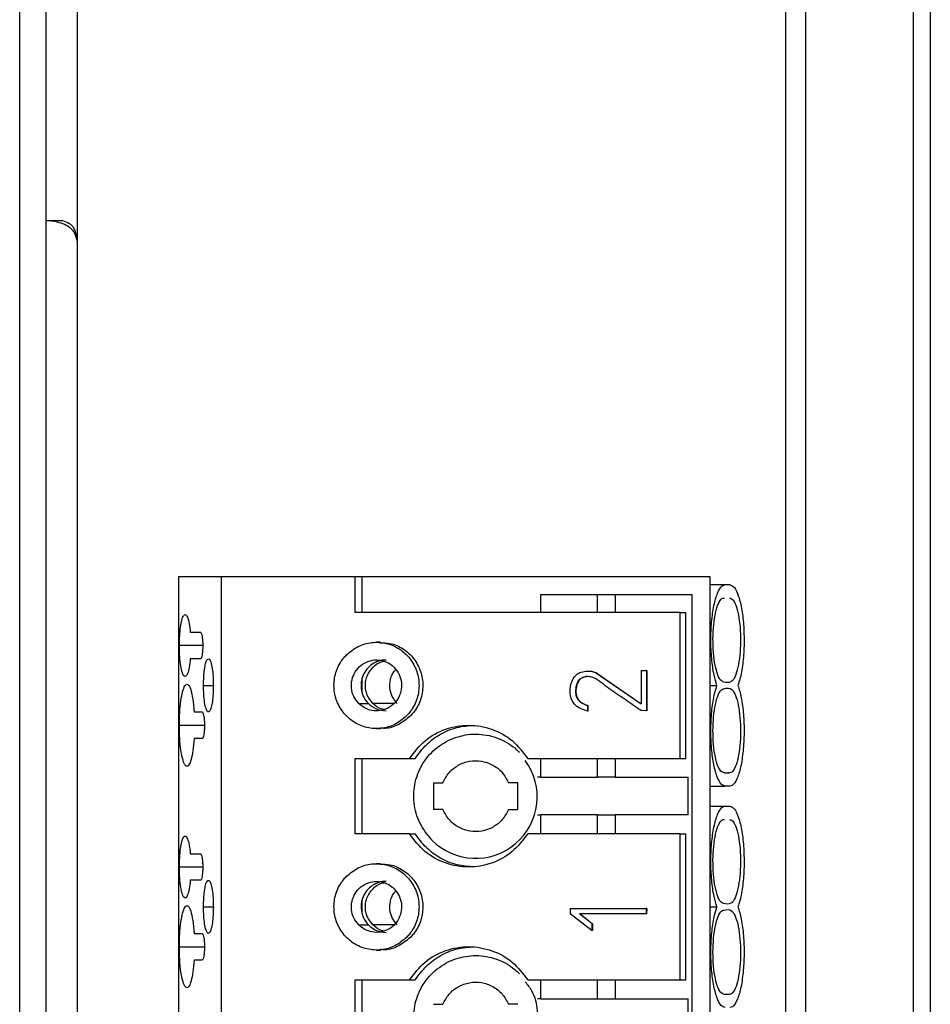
# Model space of a CAD drawing. Header units: millimetres. Extents: x 819 to 2001, y 667 to 5046.
# Tile 10 of 11: x 1864 to 1905, y 4861 to 4905. Entities that reach past the tile are written whole.
import ezdxf

# ---------------------------------------------------------------- set-up
doc = ezdxf.new("R2010")
doc.units = ezdxf.units.MM
doc.header["$LTSCALE"] = 20

msp = doc.modelspace()

# ---------------------------------------------------------------- linework, layer by layer
at = {"color": 7, "linetype": 'Continuous', "lineweight": 25}
for p, q in [((1899.583, 4986.511), (1899.583, 4823.575)), ((1898.683, 4985.943), (1898.683, 4824.143)), ((1904.451, 4985.943), (1904.451, 4824.143)), ((1905.222, 4985.943), (1905.222, 4824.143)), ((1864.083, 4824.143), (1864.083, 4974.443)), ((1865.283, 4824.143), (1865.283, 4974.443)), ((1866.683, 4907.943), (1866.683, 4895.143)), ((1865.283, 4896.143), (1866.012, 4896.143)), ((1866.683, 4895.143), (1866.683, 4831.143)), ((1871.257, 4880.043), (1871.257, 4830.243)), ((1873.201, 4880.043), (1871.257, 4880.043)), ((1873.201, 4830.243), (1873.201, 4880.043)), ((1879.243, 4880.043), (1873.201, 4880.043)), ((1879.243, 4878.443), (1879.243, 4880.043)), ((1879.559, 4880.043), (1879.243, 4880.043)), ((1879.559, 4878.443), (1879.559, 4880.043)), ((1895.283, 4880.043), (1879.559, 4880.043)), ((1895.283, 4830.243), (1895.283, 4880.043)), ((1895.283, 4879.693), (1895.956, 4879.693)), ((1895.956, 4879.693), (1896.161, 4879.693)), ((1887.624, 4879.243), (1894.449, 4879.243)), ((1887.624, 4878.443), (1887.624, 4879.243)), ((1890.183, 4878.443), (1890.183, 4879.243)), ((1890.983, 4879.243), (1890.983, 4878.443)), ((1894.449, 4879.243), (1894.449, 4831.043)), ((1893.917, 4878.443), (1879.243, 4878.443)), ((1893.917, 4871.843), (1893.917, 4878.443)), ((1893.917, 4878.443), (1894.178, 4878.443)), ((1894.178, 4871.843), (1894.178, 4878.443)), ((1871.79, 4877.543), (1872.248, 4877.543)), ((1872.353, 4876.943), (1871.298, 4876.943)), ((1880.375, 4877.093), (1880.201, 4877.093)), ((1872.248, 4876.343), (1871.79, 4876.343)), ((1879.559, 4874.804), (1879.559, 4875.479)), ((1889.463, 4875.478), (1889.36, 4875.411)), ((1889.377, 4875.411), (1889.36, 4875.411)), ((1889.481, 4875.478), (1889.377, 4875.411)), ((1889.481, 4875.478), (1889.463, 4875.478)), ((1890.144, 4875.698), (1892.155, 4874.305)), ((1890.162, 4875.698), (1890.144, 4875.698)), ((1890.162, 4875.698), (1892.155, 4874.317)), ((1892.155, 4875.814), (1892.155, 4874.305)), ((1892.155, 4875.814), (1892.399, 4875.814)), ((1892.399, 4875.814), (1892.399, 4873.993)), ((1892.416, 4875.814), (1892.399, 4875.814)), ((1892.416, 4875.814), (1892.416, 4873.993)), ((1872.388, 4875.143), (1872.832, 4875.143)), ((1879.504, 4875.203), (1879.504, 4875.078)), ((1895.283, 4875.143), (1895.585, 4875.143)), ((1879.402, 4874.33), (1879.836, 4874.33)), ((1880.982, 4874.33), (1880.042, 4874.33)), ((1889.736, 4874.235), (1889.736, 4873.985)), ((1889.754, 4874.235), (1889.736, 4874.235)), ((1889.754, 4874.235), (1889.754, 4873.985)), ((1871.963, 4873.943), (1872.325, 4873.943)), ((1889.754, 4873.985), (1889.736, 4873.985)), ((1892.399, 4873.993), (1892.16, 4874.004)), ((1892.416, 4873.993), (1892.399, 4873.993)), ((1871.298, 4873.343), (1872.429, 4873.343)), ((1880.203, 4873.193), (1880.377, 4873.193)), ((1872.325, 4872.743), (1871.963, 4872.743)), ((1879.243, 4871.843), (1881.695, 4871.843)), ((1879.243, 4868.443), (1879.243, 4871.843)), ((1879.559, 4868.443), (1879.559, 4871.843)), ((1881.695, 4871.843), (1881.955, 4871.843)), ((1887.034, 4871.843), (1893.917, 4871.843)), ((1887.624, 4870.993), (1887.624, 4871.843)), ((1890.183, 4870.993), (1890.183, 4871.843)), ((1890.983, 4871.843), (1890.983, 4870.993)), ((1893.917, 4871.843), (1894.178, 4871.843)), ((1887.624, 4870.993), (1887.483, 4870.993)), ((1887.624, 4870.993), (1890.183, 4870.993)), ((1890.983, 4870.993), (1890.183, 4870.993)), ((1890.983, 4870.993), (1894.283, 4870.993)), ((1894.283, 4869.293), (1894.283, 4870.993)), ((1895.919, 4871.201), (1896.156, 4871.193)), ((1882.783, 4870.743), (1883.2, 4870.743)), ((1882.783, 4870.743), (1882.783, 4869.543)), ((1886.583, 4870.743), (1886.167, 4870.743)), ((1886.583, 4869.543), (1886.583, 4870.743)), ((1895.283, 4870.593), (1895.955, 4870.593)), ((1896.165, 4870.593), (1895.96, 4870.593)), ((1895.283, 4869.693), (1895.956, 4869.693)), ((1895.956, 4869.693), (1896.161, 4869.693)), ((1883.2, 4869.543), (1882.783, 4869.543)), ((1886.167, 4869.543), (1886.583, 4869.543)), ((1887.483, 4869.293), (1887.624, 4869.293)), ((1887.624, 4868.443), (1887.624, 4869.293)), ((1890.183, 4869.293), (1887.624, 4869.293)), ((1890.183, 4868.443), (1890.183, 4869.293)), ((1890.183, 4869.293), (1890.983, 4869.293)), ((1890.983, 4869.293), (1890.983, 4868.443)), ((1894.283, 4869.293), (1890.983, 4869.293)), ((1881.695, 4868.443), (1879.243, 4868.443)), ((1881.695, 4868.443), (1881.955, 4868.443)), ((1893.917, 4868.443), (1887.034, 4868.443)), ((1893.917, 4861.843), (1893.917, 4868.443)), ((1893.917, 4868.443), (1894.178, 4868.443)), ((1894.178, 4861.843), (1894.178, 4868.443)), ((1871.79, 4867.543), (1872.248, 4867.543)), ((1872.353, 4866.943), (1871.298, 4866.943)), ((1880.375, 4867.093), (1880.201, 4867.093)), ((1872.248, 4866.343), (1871.79, 4866.343)), ((1879.504, 4865.203), (1879.504, 4865.078)), ((1879.559, 4864.849), (1879.559, 4865.479)), ((1872.388, 4865.143), (1872.832, 4865.143)), ((1888.952, 4865.075), (1888.952, 4864.846)), ((1888.952, 4865.075), (1892.391, 4865.075)), ((1888.952, 4864.846), (1889.951, 4864.074)), ((1889.951, 4864.375), (1889.381, 4864.825)), ((1892.388, 4864.825), (1889.381, 4864.825)), ((1889.399, 4864.825), (1889.968, 4864.375)), ((1892.391, 4865.075), (1892.388, 4864.825)), ((1892.406, 4864.825), (1892.388, 4864.825)), ((1892.408, 4865.075), (1892.391, 4865.075)), ((1892.408, 4865.075), (1892.406, 4864.825)), ((1895.283, 4865.143), (1895.585, 4865.143)), ((1879.402, 4864.33), (1879.836, 4864.33)), ((1880.982, 4864.33), (1880.042, 4864.33)), ((1889.951, 4864.074), (1889.951, 4864.375)), ((1889.968, 4864.375), (1889.951, 4864.375)), ((1889.968, 4864.375), (1889.968, 4864.074)), ((1871.963, 4863.943), (1872.325, 4863.943)), ((1889.968, 4864.074), (1889.951, 4864.074)), ((1871.298, 4863.343), (1872.429, 4863.343)), ((1880.203, 4863.193), (1880.377, 4863.193)), ((1872.325, 4862.743), (1871.963, 4862.743)), ((1879.243, 4861.843), (1881.695, 4861.843)), ((1879.243, 4858.443), (1879.243, 4861.843)), ((1879.559, 4858.443), (1879.559, 4861.843)), ((1881.695, 4861.843), (1881.955, 4861.843)), ((1887.034, 4861.843), (1893.917, 4861.843)), ((1887.624, 4860.993), (1887.624, 4861.843)), ((1890.183, 4860.993), (1890.183, 4861.843)), ((1890.983, 4861.843), (1890.983, 4860.993)), ((1893.917, 4861.843), (1894.178, 4861.843)), ((1895.919, 4861.201), (1896.156, 4861.193)), ((1882.783, 4860.743), (1883.2, 4860.743)), ((1886.583, 4860.743), (1886.167, 4860.743)), ((1887.624, 4860.993), (1887.483, 4860.993)), ((1887.624, 4860.993), (1890.183, 4860.993)), ((1890.183, 4860.993), (1890.983, 4860.993)), ((1890.983, 4860.993), (1894.283, 4860.993)), ((1894.283, 4859.293), (1894.283, 4860.993))]:
    msp.add_line(p, q, dxfattribs=at)
msp.add_arc((1884.682, 4870.114), 2.779, 224.6088, 36.2641, dxfattribs=at)
for points, knots in [([(1865.437, 4896.143), (1865.63, 4896.108), (1865.937, 4896.053), (1866.306, 4895.88), (1866.48, 4895.7), (1866.62, 4895.477), (1866.658, 4895.279), (1866.683, 4895.143)], [0, 0, 0, 0, 0.356179, 0.566957, 0.668089, 0.771257, 1, 1, 1, 1]), ([(1866.012, 4896.143), (1866.119, 4896.105), (1866.261, 4896.054), (1866.426, 4895.931), (1866.543, 4895.781), (1866.647, 4895.513), (1866.67, 4895.276), (1866.683, 4895.143)], [0, 0, 0, 0, 0.273761, 0.365012, 0.464719, 0.69904, 1, 1, 1, 1]), ([(1895.585, 4875.143), (1895.538, 4875.293), (1895.435, 4875.624), (1895.334, 4876.341), (1895.296, 4877.18), (1895.332, 4878.023), (1895.439, 4878.777), (1895.604, 4879.347), (1895.786, 4879.649), (1895.907, 4879.68), (1895.956, 4879.693)], [0, 0, 0, 0, 0.11146, 0.245372, 0.377737, 0.510461, 0.644396, 0.778232, 0.910811, 1, 1, 1, 1]), ([(1896.161, 4879.693), (1896.232, 4879.667), (1896.375, 4879.615), (1896.567, 4879.199), (1896.716, 4878.57), (1896.803, 4877.783), (1896.818, 4876.927), (1896.757, 4876.104), (1896.651, 4875.502), (1896.563, 4875.237), (1896.532, 4875.143)], [0, 0, 0, 0, 0.128438, 0.262229, 0.394528, 0.527427, 0.661464, 0.795181, 0.927646, 1, 1, 1, 1]), ([(1895.896, 4875.293), (1895.84, 4875.314), (1895.73, 4875.356), (1895.583, 4875.683), (1895.471, 4876.164), (1895.407, 4876.766), (1895.398, 4877.414), (1895.445, 4878.038), (1895.543, 4878.568), (1895.68, 4878.939), (1895.814, 4879.095), (1895.896, 4879.087), (1895.922, 4879.085)], [0, 0, 0, 0, 0.105475, 0.210958, 0.316537, 0.422026, 0.527483, 0.632968, 0.73854, 0.844253, 0.949986, 1, 1, 1, 1]), ([(1896.156, 4879.093), (1896.212, 4879.072), (1896.322, 4879.03), (1896.469, 4878.703), (1896.581, 4878.221), (1896.645, 4877.619), (1896.654, 4876.971), (1896.607, 4876.347), (1896.509, 4875.819), (1896.372, 4875.44), (1896.16, 4875.233), (1896, 4875.269), (1895.896, 4875.293)], [0, 0, 0, 0, 0.091719, 0.183446, 0.275254, 0.366985, 0.458687, 0.550414, 0.642217, 0.734141, 0.826084, 1, 1, 1, 1]), ([(1871.298, 4876.943), (1871.3, 4877.093), (1871.306, 4877.394), (1871.346, 4877.797), (1871.406, 4878.113), (1871.485, 4878.314), (1871.575, 4878.369), (1871.665, 4878.247), (1871.743, 4877.966), (1871.775, 4877.68), (1871.79, 4877.543)], [0, 0, 0, 0, 0.115291, 0.230528, 0.347655, 0.471735, 0.604206, 0.741349, 0.876091, 1, 1, 1, 1]), ([(1872.248, 4877.543), (1872.26, 4877.536), (1872.285, 4877.522), (1872.317, 4877.416), (1872.34, 4877.261), (1872.354, 4877.07), (1872.355, 4876.866), (1872.345, 4876.67), (1872.324, 4876.505), (1872.294, 4876.39), (1872.268, 4876.346), (1872.252, 4876.343), (1872.248, 4876.343)], [0, 0, 0, 0, 0.110085, 0.220262, 0.327928, 0.433519, 0.539464, 0.646134, 0.75236, 0.85786, 0.964543, 1, 1, 1, 1]), ([(1871.79, 4876.343), (1871.775, 4876.207), (1871.745, 4875.935), (1871.673, 4875.663), (1871.588, 4875.525), (1871.497, 4875.551), (1871.41, 4875.75), (1871.343, 4876.101), (1871.304, 4876.524), (1871.3, 4876.814), (1871.298, 4876.943)], [0, 0, 0, 0, 0.122785, 0.245406, 0.372439, 0.50607, 0.643316, 0.777068, 0.901715, 1, 1, 1, 1]), ([(1878.844, 4876.522), (1879.012, 4876.662), (1879.348, 4876.942), (1879.989, 4877.116), (1880.643, 4877.079), (1881.25, 4876.821), (1881.738, 4876.375), (1882.053, 4875.789), (1882.16, 4875.13), (1882.045, 4874.474), (1881.799, 4874.022), (1881.606, 4873.813), (1881.56, 4873.764)], [0, 0, 0, 0, 0.107608, 0.215095, 0.322202, 0.429699, 0.537167, 0.644451, 0.751839, 0.859381, 0.966639, 1, 1, 1, 1]), ([(1880.374, 4877.069), (1880.52, 4877.068), (1880.883, 4877.068), (1881.423, 4876.816), (1881.912, 4876.376), (1882.227, 4875.788), (1882.333, 4875.13), (1882.218, 4874.474), (1881.972, 4874.022), (1881.78, 4873.813), (1881.734, 4873.764)], [0, 0, 0, 0, 0.096587, 0.239867, 0.383106, 0.526102, 0.669235, 0.812575, 0.955534, 1, 1, 1, 1]), ([(1872.388, 4875.143), (1872.39, 4875.272), (1872.395, 4875.531), (1872.43, 4875.877), (1872.481, 4876.147), (1872.548, 4876.318), (1872.625, 4876.363), (1872.703, 4876.261), (1872.77, 4876.012), (1872.815, 4875.66), (1872.831, 4875.352), (1872.831, 4875.181), (1872.832, 4875.143)], [0, 0, 0, 0, 0.0998583, 0.1996778, 0.3007337, 0.4068598, 0.5204804, 0.639575, 0.7573986, 0.8676605, 0.9704854, 1, 1, 1, 1]), ([(1881.56, 4873.764), (1881.392, 4873.624), (1881.056, 4873.343), (1880.415, 4873.169), (1879.762, 4873.206), (1879.155, 4873.464), (1878.667, 4873.911), (1878.352, 4874.496), (1878.245, 4875.155), (1878.36, 4875.812), (1878.606, 4876.264), (1878.799, 4876.472), (1878.844, 4876.522)], [0, 0, 0, 0, 0.107608, 0.215095, 0.322202, 0.429699, 0.537167, 0.644451, 0.751839, 0.859381, 0.966639, 1, 1, 1, 1]), ([(1879.402, 4874.33), (1879.32, 4874.43), (1879.156, 4874.632), (1879.054, 4875.016), (1879.077, 4875.406), (1879.227, 4875.766), (1879.486, 4876.059), (1879.828, 4876.252), (1880.213, 4876.317), (1880.592, 4876.246), (1880.852, 4876.099), (1880.973, 4875.984), (1881.003, 4875.956)], [0, 0, 0, 0, 0.1079518, 0.2159656, 0.3223664, 0.4282171, 0.5358118, 0.6448958, 0.7532288, 0.8595322, 0.9654087, 1, 1, 1, 1]), ([(1880.637, 4876.285), (1880.607, 4876.287), (1880.468, 4876.3), (1880.224, 4876.226), (1879.938, 4876.067), (1879.709, 4875.826), (1879.549, 4875.532), (1879.519, 4875.313), (1879.504, 4875.203)], [0, 0, 0, 0, 0.053272, 0.242434, 0.431859, 0.621451, 0.810847, 1, 1, 1, 1]), ([(1881.003, 4875.956), (1881.085, 4875.855), (1881.249, 4875.653), (1881.351, 4875.269), (1881.328, 4874.88), (1881.178, 4874.519), (1880.919, 4874.226), (1880.577, 4874.033), (1880.192, 4873.968), (1879.813, 4874.039), (1879.553, 4874.186), (1879.431, 4874.301), (1879.402, 4874.33)], [0, 0, 0, 0, 0.107952, 0.215966, 0.322366, 0.428217, 0.535812, 0.644896, 0.753229, 0.859532, 0.965409, 1, 1, 1, 1]), ([(1880.042, 4874.33), (1879.946, 4874.448), (1879.8, 4874.626), (1879.713, 4874.919), (1879.691, 4875.146), (1879.715, 4875.374), (1879.808, 4875.664), (1880.031, 4875.974), (1880.319, 4876.196), (1880.511, 4876.226), (1880.553, 4876.232)], [0, 0, 0, 0, 0.188926, 0.283993, 0.378786, 0.473748, 0.568791, 0.757913, 0.946949, 1, 1, 1, 1]), ([(1881.138, 4874.33), (1881.056, 4874.43), (1880.893, 4874.632), (1880.789, 4875.017), (1880.817, 4875.402), (1880.921, 4875.698), (1881.04, 4875.824), (1881.072, 4875.857)], [0, 0, 0, 0, 0.2310487, 0.4622302, 0.6899594, 0.9165113, 1, 1, 1, 1]), ([(1889.736, 4873.985), (1889.64, 4874.011), (1889.448, 4874.065), (1889.204, 4874.22), (1889.036, 4874.436), (1888.943, 4874.729), (1888.946, 4875.057), (1889.029, 4875.37), (1889.181, 4875.593), (1889.395, 4875.74), (1889.658, 4875.798), (1889.922, 4875.796), (1890.077, 4875.728), (1890.144, 4875.698)], [0, 0, 0, 0, 0.097266, 0.195194, 0.276715, 0.358138, 0.488816, 0.588423, 0.667114, 0.74616, 0.835815, 0.928281, 1, 1, 1, 1]), ([(1889.36, 4875.411), (1889.322, 4875.354), (1889.225, 4875.21), (1889.192, 4874.957), (1889.198, 4874.714), (1889.278, 4874.528), (1889.424, 4874.37), (1889.589, 4874.283), (1889.705, 4874.245), (1889.736, 4874.235)], [0, 0, 0, 0, 0.138268, 0.348439, 0.501832, 0.625531, 0.749133, 0.933573, 1, 1, 1, 1]), ([(1889.377, 4875.411), (1889.339, 4875.354), (1889.242, 4875.21), (1889.209, 4874.957), (1889.215, 4874.714), (1889.295, 4874.528), (1889.442, 4874.37), (1889.606, 4874.283), (1889.723, 4874.245), (1889.754, 4874.235)], [0, 0, 0, 0, 0.138268, 0.348439, 0.501832, 0.625531, 0.749133, 0.933573, 1, 1, 1, 1]), ([(1892.16, 4874.004), (1892.103, 4874.043), (1891.818, 4874.239), (1891.309, 4874.6), (1890.612, 4875.037), (1890.135, 4875.487), (1889.719, 4875.555), (1889.56, 4875.524), (1889.48, 4875.486), (1889.463, 4875.478)], [0, 0, 0, 0, 0.065409, 0.327046, 0.588683, 0.850451, 0.916278, 0.982277, 1, 1, 1, 1]), ([(1889.736, 4875.542), (1889.666, 4875.534), (1889.577, 4875.524), (1889.498, 4875.486), (1889.481, 4875.478)], [0, 0, 0, 0, 0.78837, 1, 1, 1, 1]), ([(1889.751, 4875.792), (1889.757, 4875.792), (1889.768, 4875.793), (1889.779, 4875.792), (1889.784, 4875.792)], [0, 0, 0, 0, 0.50109, 1, 1, 1, 1]), ([(1889.763, 4875.784), (1889.829, 4875.785), (1889.968, 4875.789), (1890.094, 4875.73), (1890.162, 4875.698)], [0, 0, 0, 0, 0.4688527, 1, 1, 1, 1]), ([(1871.298, 4873.343), (1871.301, 4873.541), (1871.308, 4873.939), (1871.362, 4874.47), (1871.441, 4874.89), (1871.545, 4875.158), (1871.664, 4875.227), (1871.783, 4875.066), (1871.885, 4874.685), (1871.941, 4874.263), (1871.959, 4874), (1871.963, 4873.943)], [0, 0, 0, 0, 0.110607, 0.22113, 0.334303, 0.454326, 0.581049, 0.711655, 0.841453, 0.965524, 1, 1, 1, 1]), ([(1872.832, 4875.143), (1872.829, 4875.013), (1872.825, 4874.754), (1872.79, 4874.408), (1872.739, 4874.138), (1872.672, 4873.968), (1872.595, 4873.922), (1872.517, 4874.025), (1872.45, 4874.273), (1872.405, 4874.625), (1872.389, 4874.934), (1872.388, 4875.105), (1872.388, 4875.143)], [0, 0, 0, 0, 0.099858, 0.199678, 0.300734, 0.40686, 0.52048, 0.639575, 0.757399, 0.867661, 0.970485, 1, 1, 1, 1]), ([(1879.504, 4875.078), (1879.519, 4874.968), (1879.553, 4874.732), (1879.695, 4874.483), (1879.808, 4874.36), (1879.836, 4874.33)], [0, 0, 0, 0, 0.396014, 0.851264, 1, 1, 1, 1]), ([(1895.96, 4870.593), (1895.898, 4870.611), (1895.764, 4870.65), (1895.575, 4871.014), (1895.418, 4871.615), (1895.322, 4872.385), (1895.297, 4873.238), (1895.347, 4874.071), (1895.451, 4874.727), (1895.546, 4875.023), (1895.585, 4875.143)], [0, 0, 0, 0, 0.111864, 0.245451, 0.377484, 0.509876, 0.643489, 0.777009, 0.909265, 1, 1, 1, 1]), ([(1896.156, 4871.193), (1896.082, 4871.187), (1895.931, 4871.176), (1895.721, 4871.252), (1895.561, 4871.655), (1895.456, 4872.162), (1895.401, 4872.777), (1895.402, 4873.426), (1895.458, 4874.038), (1895.564, 4874.544), (1895.707, 4874.886), (1895.825, 4874.988), (1895.888, 4874.992), (1895.896, 4874.993)], [0, 0, 0, 0, 0.125172, 0.252104, 0.343932, 0.435768, 0.527631, 0.619414, 0.711166, 0.802941, 0.894788, 0.986756, 1, 1, 1, 1]), ([(1895.896, 4874.993), (1896.024, 4875.027), (1896.207, 4875.076), (1896.43, 4874.717), (1896.553, 4874.274), (1896.632, 4873.701), (1896.658, 4873.058), (1896.626, 4872.419), (1896.542, 4871.855), (1896.414, 4871.434), (1896.278, 4871.221), (1896.19, 4871.2), (1896.156, 4871.193)], [0, 0, 0, 0, 0.209987, 0.301812, 0.393631, 0.485357, 0.577145, 0.669045, 0.761019, 0.852873, 0.944634, 1, 1, 1, 1]), ([(1896.532, 4875.143), (1896.585, 4874.969), (1896.694, 4874.612), (1896.791, 4873.848), (1896.82, 4873.004), (1896.775, 4872.167), (1896.662, 4871.43), (1896.491, 4870.886), (1896.315, 4870.627), (1896.204, 4870.602), (1896.165, 4870.593)], [0, 0, 0, 0, 0.127441, 0.261561, 0.394195, 0.527418, 0.661774, 0.795813, 0.928606, 1, 1, 1, 1]), ([(1879.836, 4874.33), (1879.953, 4874.232), (1880.186, 4874.039), (1880.486, 4874.007), (1880.635, 4873.992)], [0, 0, 0, 0, 0.502798, 1, 1, 1, 1]), ([(1880.556, 4874.052), (1880.51, 4874.059), (1880.313, 4874.09), (1880.16, 4874.225), (1880.042, 4874.33)], [0, 0, 0, 0, 0.233927, 1, 1, 1, 1]), ([(1872.325, 4873.943), (1872.337, 4873.936), (1872.361, 4873.922), (1872.393, 4873.816), (1872.417, 4873.661), (1872.43, 4873.47), (1872.431, 4873.266), (1872.421, 4873.07), (1872.4, 4872.905), (1872.371, 4872.79), (1872.344, 4872.746), (1872.329, 4872.743), (1872.325, 4872.743)], [0, 0, 0, 0, 0.110085, 0.220262, 0.327928, 0.433519, 0.539464, 0.646134, 0.75236, 0.85786, 0.964543, 1, 1, 1, 1]), ([(1881.734, 4873.764), (1881.566, 4873.627), (1881.231, 4873.352), (1880.732, 4873.183), (1880.448, 4873.21), (1880.378, 4873.217)], [0, 0, 0, 0, 0.430888, 0.861289, 1, 1, 1, 1]), ([(1871.963, 4872.743), (1871.947, 4872.555), (1871.916, 4872.181), (1871.83, 4871.767), (1871.725, 4871.513), (1871.605, 4871.463), (1871.487, 4871.644), (1871.386, 4872.041), (1871.32, 4872.593), (1871.299, 4873.057), (1871.298, 4873.303), (1871.298, 4873.343)], [0, 0, 0, 0, 0.115458, 0.230713, 0.351237, 0.478521, 0.609311, 0.738742, 0.862197, 0.977698, 1, 1, 1, 1]), ([(1881.695, 4871.843), (1881.913, 4872.129), (1882.349, 4872.703), (1883.311, 4873.22), (1884.371, 4873.405), (1885.431, 4873.216), (1886.387, 4872.695), (1886.82, 4872.126), (1887.034, 4871.843)], [0, 0, 0, 0, 0.167247, 0.334289, 0.50074, 0.667932, 0.835145, 1, 1, 1, 1]), ([(1881.955, 4871.843), (1882.112, 4872.061), (1882.427, 4872.497), (1883.085, 4872.969), (1883.828, 4873.284), (1884.359, 4873.323), (1884.625, 4873.342)], [0, 0, 0, 0, 0.250082, 0.50008, 0.750023, 1, 1, 1, 1]), ([(1882.704, 4868.163), (1882.502, 4868.408), (1882.1, 4868.897), (1881.85, 4869.832), (1881.903, 4870.785), (1882.273, 4871.67), (1882.914, 4872.382), (1883.755, 4872.841), (1884.702, 4872.997), (1885.644, 4872.829), (1886.293, 4872.47), (1886.592, 4872.189), (1886.663, 4872.123)], [0, 0, 0, 0, 0.107583, 0.21507, 0.322177, 0.429674, 0.537142, 0.644426, 0.751814, 0.859356, 0.966614, 1, 1, 1, 1]), ([(1883.2, 4870.743), (1883.284, 4870.903), (1883.451, 4871.223), (1883.886, 4871.563), (1884.398, 4871.748), (1884.947, 4871.752), (1885.463, 4871.574), (1885.908, 4871.234), (1886.08, 4870.908), (1886.167, 4870.743)], [0, 0, 0, 0, 0.1421524, 0.284349, 0.4257537, 0.5679339, 0.710892, 0.8531759, 1, 1, 1, 1]), ([(1895.585, 4865.143), (1895.538, 4865.293), (1895.435, 4865.624), (1895.334, 4866.341), (1895.296, 4867.18), (1895.332, 4868.023), (1895.439, 4868.777), (1895.604, 4869.347), (1895.786, 4869.649), (1895.907, 4869.68), (1895.956, 4869.693)], [0, 0, 0, 0, 0.111459, 0.24537, 0.377734, 0.510456, 0.644391, 0.778226, 0.910804, 1, 1, 1, 1]), ([(1896.161, 4869.693), (1896.232, 4869.667), (1896.375, 4869.615), (1896.567, 4869.199), (1896.716, 4868.57), (1896.803, 4867.783), (1896.818, 4866.927), (1896.757, 4866.104), (1896.651, 4865.502), (1896.563, 4865.237), (1896.532, 4865.143)], [0, 0, 0, 0, 0.128437, 0.2622266, 0.3945252, 0.5274229, 0.6614591, 0.7951751, 0.9276387, 1, 1, 1, 1]), ([(1886.167, 4869.543), (1886.083, 4869.382), (1885.916, 4869.062), (1885.481, 4868.722), (1884.969, 4868.538), (1884.42, 4868.533), (1883.904, 4868.712), (1883.459, 4869.052), (1883.287, 4869.377), (1883.2, 4869.543)], [0, 0, 0, 0, 0.142152, 0.284349, 0.425754, 0.567934, 0.710892, 0.853176, 1, 1, 1, 1]), ([(1895.896, 4865.293), (1895.84, 4865.314), (1895.73, 4865.356), (1895.583, 4865.683), (1895.471, 4866.164), (1895.407, 4866.766), (1895.398, 4867.414), (1895.445, 4868.038), (1895.543, 4868.568), (1895.68, 4868.939), (1895.814, 4869.095), (1895.896, 4869.087), (1895.922, 4869.085)], [0, 0, 0, 0, 0.1054747, 0.2109581, 0.3165367, 0.4220259, 0.527483, 0.6329681, 0.7385403, 0.8442528, 0.9499859, 1, 1, 1, 1]), ([(1896.156, 4869.093), (1896.212, 4869.072), (1896.322, 4869.03), (1896.469, 4868.703), (1896.581, 4868.221), (1896.645, 4867.619), (1896.654, 4866.971), (1896.607, 4866.347), (1896.509, 4865.819), (1896.372, 4865.44), (1896.16, 4865.233), (1896, 4865.269), (1895.896, 4865.293)], [0, 0, 0, 0, 0.091719, 0.183446, 0.275254, 0.366985, 0.458687, 0.550414, 0.642217, 0.734141, 0.826084, 1, 1, 1, 1]), ([(1871.298, 4866.943), (1871.3, 4867.093), (1871.306, 4867.394), (1871.346, 4867.797), (1871.406, 4868.113), (1871.485, 4868.314), (1871.575, 4868.369), (1871.665, 4868.247), (1871.743, 4867.966), (1871.775, 4867.68), (1871.79, 4867.543)], [0, 0, 0, 0, 0.115291, 0.230528, 0.347655, 0.471735, 0.604206, 0.741349, 0.876091, 1, 1, 1, 1]), ([(1887.034, 4868.443), (1886.816, 4868.156), (1886.38, 4867.583), (1885.418, 4867.065), (1884.358, 4866.881), (1883.298, 4867.07), (1882.342, 4867.59), (1881.909, 4868.16), (1881.695, 4868.443)], [0, 0, 0, 0, 0.167247, 0.334289, 0.50074, 0.667932, 0.835145, 1, 1, 1, 1]), ([(1884.625, 4866.943), (1884.359, 4866.963), (1883.828, 4867.002), (1883.085, 4867.316), (1882.427, 4867.788), (1882.112, 4868.224), (1881.955, 4868.443)], [0, 0, 0, 0, 0.249977, 0.49992, 0.749918, 1, 1, 1, 1]), ([(1872.248, 4867.543), (1872.26, 4867.536), (1872.285, 4867.522), (1872.317, 4867.416), (1872.34, 4867.261), (1872.354, 4867.07), (1872.355, 4866.866), (1872.345, 4866.67), (1872.324, 4866.505), (1872.294, 4866.39), (1872.268, 4866.346), (1872.252, 4866.343), (1872.248, 4866.343)], [0, 0, 0, 0, 0.110085, 0.220262, 0.327928, 0.433519, 0.539464, 0.646134, 0.75236, 0.85786, 0.964543, 1, 1, 1, 1]), ([(1871.79, 4866.343), (1871.775, 4866.207), (1871.745, 4865.935), (1871.673, 4865.663), (1871.588, 4865.525), (1871.497, 4865.551), (1871.41, 4865.75), (1871.343, 4866.101), (1871.304, 4866.524), (1871.3, 4866.814), (1871.298, 4866.943)], [0, 0, 0, 0, 0.122785, 0.245406, 0.372439, 0.50607, 0.643316, 0.777068, 0.901715, 1, 1, 1, 1]), ([(1878.844, 4866.522), (1879.012, 4866.662), (1879.348, 4866.942), (1879.989, 4867.116), (1880.643, 4867.079), (1881.25, 4866.821), (1881.738, 4866.375), (1882.053, 4865.789), (1882.16, 4865.13), (1882.045, 4864.474), (1881.799, 4864.022), (1881.606, 4863.813), (1881.56, 4863.764)], [0, 0, 0, 0, 0.107608, 0.215095, 0.322202, 0.429699, 0.537167, 0.644451, 0.751839, 0.859381, 0.966639, 1, 1, 1, 1]), ([(1880.374, 4867.069), (1880.52, 4867.068), (1880.883, 4867.068), (1881.423, 4866.816), (1881.912, 4866.376), (1882.227, 4865.788), (1882.333, 4865.13), (1882.218, 4864.474), (1881.972, 4864.022), (1881.78, 4863.813), (1881.734, 4863.764)], [0, 0, 0, 0, 0.096587, 0.239867, 0.383106, 0.526102, 0.669235, 0.812575, 0.955534, 1, 1, 1, 1]), ([(1881.56, 4863.764), (1881.392, 4863.624), (1881.056, 4863.343), (1880.415, 4863.169), (1879.762, 4863.206), (1879.155, 4863.464), (1878.667, 4863.911), (1878.352, 4864.496), (1878.245, 4865.155), (1878.36, 4865.812), (1878.606, 4866.264), (1878.799, 4866.472), (1878.844, 4866.522)], [0, 0, 0, 0, 0.107608, 0.215095, 0.322202, 0.429699, 0.537167, 0.644451, 0.751839, 0.859381, 0.966639, 1, 1, 1, 1]), ([(1872.388, 4865.143), (1872.39, 4865.272), (1872.395, 4865.531), (1872.43, 4865.877), (1872.481, 4866.147), (1872.548, 4866.318), (1872.625, 4866.363), (1872.703, 4866.261), (1872.77, 4866.012), (1872.815, 4865.66), (1872.831, 4865.352), (1872.831, 4865.181), (1872.832, 4865.143)], [0, 0, 0, 0, 0.099858, 0.199678, 0.300734, 0.40686, 0.52048, 0.639575, 0.757399, 0.867661, 0.970485, 1, 1, 1, 1]), ([(1879.402, 4864.33), (1879.32, 4864.43), (1879.156, 4864.632), (1879.054, 4865.016), (1879.077, 4865.406), (1879.227, 4865.766), (1879.486, 4866.059), (1879.828, 4866.252), (1880.213, 4866.317), (1880.592, 4866.246), (1880.852, 4866.099), (1880.973, 4865.984), (1881.003, 4865.956)], [0, 0, 0, 0, 0.107952, 0.215966, 0.322366, 0.428217, 0.535812, 0.644896, 0.753229, 0.859532, 0.965409, 1, 1, 1, 1]), ([(1880.637, 4866.285), (1880.607, 4866.287), (1880.468, 4866.3), (1880.224, 4866.226), (1879.938, 4866.067), (1879.709, 4865.826), (1879.549, 4865.532), (1879.519, 4865.313), (1879.504, 4865.203)], [0, 0, 0, 0, 0.053272, 0.242434, 0.431859, 0.621451, 0.810847, 1, 1, 1, 1]), ([(1880.042, 4864.33), (1879.946, 4864.448), (1879.8, 4864.626), (1879.713, 4864.919), (1879.691, 4865.146), (1879.715, 4865.374), (1879.808, 4865.664), (1880.031, 4865.974), (1880.319, 4866.196), (1880.511, 4866.226), (1880.553, 4866.232)], [0, 0, 0, 0, 0.188926, 0.283993, 0.378786, 0.473748, 0.568791, 0.757913, 0.946949, 1, 1, 1, 1]), ([(1881.003, 4865.956), (1881.085, 4865.855), (1881.249, 4865.653), (1881.351, 4865.269), (1881.328, 4864.88), (1881.178, 4864.519), (1880.919, 4864.226), (1880.577, 4864.033), (1880.192, 4863.968), (1879.813, 4864.039), (1879.553, 4864.186), (1879.431, 4864.301), (1879.402, 4864.33)], [0, 0, 0, 0, 0.107952, 0.215966, 0.322366, 0.428217, 0.535812, 0.644896, 0.753229, 0.859532, 0.965409, 1, 1, 1, 1]), ([(1881.138, 4864.33), (1881.056, 4864.43), (1880.893, 4864.632), (1880.789, 4865.017), (1880.817, 4865.402), (1880.921, 4865.698), (1881.04, 4865.824), (1881.072, 4865.857)], [0, 0, 0, 0, 0.231049, 0.46223, 0.689959, 0.916511, 1, 1, 1, 1]), ([(1871.298, 4863.343), (1871.301, 4863.541), (1871.308, 4863.939), (1871.362, 4864.47), (1871.441, 4864.89), (1871.545, 4865.158), (1871.664, 4865.227), (1871.783, 4865.066), (1871.885, 4864.685), (1871.941, 4864.263), (1871.959, 4864), (1871.963, 4863.943)], [0, 0, 0, 0, 0.110607, 0.22113, 0.334303, 0.454326, 0.581049, 0.711655, 0.841453, 0.965524, 1, 1, 1, 1]), ([(1872.832, 4865.143), (1872.829, 4865.013), (1872.825, 4864.754), (1872.79, 4864.408), (1872.739, 4864.138), (1872.672, 4863.968), (1872.595, 4863.922), (1872.517, 4864.025), (1872.45, 4864.273), (1872.405, 4864.625), (1872.389, 4864.934), (1872.388, 4865.105), (1872.388, 4865.143)], [0, 0, 0, 0, 0.0998583, 0.1996778, 0.3007337, 0.4068598, 0.5204804, 0.639575, 0.7573986, 0.8676605, 0.9704854, 1, 1, 1, 1]), ([(1879.504, 4865.078), (1879.525, 4864.938), (1879.568, 4864.658), (1879.746, 4864.439), (1879.836, 4864.33)], [0, 0, 0, 0, 0.499216, 1, 1, 1, 1]), ([(1895.956, 4860.593), (1895.895, 4860.612), (1895.761, 4860.654), (1895.572, 4861.021), (1895.417, 4861.624), (1895.322, 4862.396), (1895.297, 4863.249), (1895.348, 4864.081), (1895.453, 4864.733), (1895.547, 4865.025), (1895.585, 4865.143)], [0, 0, 0, 0, 0.111459, 0.24537, 0.377734, 0.510456, 0.644391, 0.778226, 0.910804, 1, 1, 1, 1]), ([(1896.156, 4861.193), (1896.082, 4861.187), (1895.931, 4861.176), (1895.721, 4861.252), (1895.561, 4861.655), (1895.456, 4862.162), (1895.401, 4862.777), (1895.402, 4863.426), (1895.458, 4864.038), (1895.564, 4864.544), (1895.707, 4864.886), (1895.825, 4864.988), (1895.888, 4864.992), (1895.896, 4864.993)], [0, 0, 0, 0, 0.125172, 0.252104, 0.343932, 0.435768, 0.527631, 0.619414, 0.711166, 0.802941, 0.894788, 0.986756, 1, 1, 1, 1]), ([(1895.896, 4864.993), (1896.024, 4865.027), (1896.207, 4865.076), (1896.43, 4864.717), (1896.553, 4864.274), (1896.632, 4863.701), (1896.658, 4863.058), (1896.626, 4862.419), (1896.542, 4861.855), (1896.414, 4861.434), (1896.278, 4861.221), (1896.19, 4861.2), (1896.156, 4861.193)], [0, 0, 0, 0, 0.209987, 0.301812, 0.393631, 0.485357, 0.577145, 0.669045, 0.761019, 0.852873, 0.944634, 1, 1, 1, 1]), ([(1896.532, 4865.143), (1896.585, 4864.969), (1896.694, 4864.612), (1896.791, 4863.848), (1896.82, 4863.004), (1896.775, 4862.167), (1896.662, 4861.43), (1896.491, 4860.886), (1896.314, 4860.625), (1896.202, 4860.601), (1896.161, 4860.593)], [0, 0, 0, 0, 0.12713, 0.260928, 0.39323, 0.526113, 0.660142, 0.793867, 0.926338, 1, 1, 1, 1]), ([(1879.836, 4864.33), (1879.953, 4864.232), (1880.186, 4864.039), (1880.486, 4864.007), (1880.635, 4863.992)], [0, 0, 0, 0, 0.502798, 1, 1, 1, 1]), ([(1880.556, 4864.052), (1880.51, 4864.059), (1880.313, 4864.09), (1880.16, 4864.225), (1880.042, 4864.33)], [0, 0, 0, 0, 0.233927, 1, 1, 1, 1]), ([(1872.325, 4863.943), (1872.337, 4863.936), (1872.361, 4863.922), (1872.393, 4863.816), (1872.417, 4863.661), (1872.43, 4863.47), (1872.431, 4863.266), (1872.421, 4863.07), (1872.4, 4862.905), (1872.371, 4862.79), (1872.344, 4862.746), (1872.329, 4862.743), (1872.325, 4862.743)], [0, 0, 0, 0, 0.110085, 0.220262, 0.327928, 0.433519, 0.539464, 0.646134, 0.75236, 0.85786, 0.964543, 1, 1, 1, 1]), ([(1881.734, 4863.764), (1881.566, 4863.627), (1881.231, 4863.352), (1880.732, 4863.183), (1880.448, 4863.21), (1880.378, 4863.217)], [0, 0, 0, 0, 0.4308882, 0.8612891, 1, 1, 1, 1]), ([(1871.963, 4862.743), (1871.947, 4862.555), (1871.916, 4862.181), (1871.83, 4861.767), (1871.725, 4861.513), (1871.605, 4861.463), (1871.487, 4861.644), (1871.386, 4862.041), (1871.32, 4862.593), (1871.299, 4863.057), (1871.298, 4863.303), (1871.298, 4863.343)], [0, 0, 0, 0, 0.115458, 0.230713, 0.351237, 0.478521, 0.609311, 0.738742, 0.862197, 0.977698, 1, 1, 1, 1]), ([(1881.695, 4861.843), (1881.913, 4862.129), (1882.349, 4862.703), (1883.311, 4863.22), (1884.371, 4863.405), (1885.431, 4863.216), (1886.387, 4862.695), (1886.82, 4862.126), (1887.034, 4861.843)], [0, 0, 0, 0, 0.167247, 0.334289, 0.50074, 0.667932, 0.835145, 1, 1, 1, 1]), ([(1882.704, 4858.163), (1882.502, 4858.408), (1882.1, 4858.897), (1881.85, 4859.832), (1881.903, 4860.785), (1882.273, 4861.67), (1882.914, 4862.382), (1883.755, 4862.841), (1884.702, 4862.997), (1885.644, 4862.829), (1886.293, 4862.47), (1886.592, 4862.189), (1886.663, 4862.123)], [0, 0, 0, 0, 0.107583, 0.21507, 0.322177, 0.429674, 0.537142, 0.644426, 0.751814, 0.859356, 0.966614, 1, 1, 1, 1]), ([(1881.955, 4861.843), (1882.112, 4862.061), (1882.427, 4862.497), (1883.085, 4862.969), (1883.828, 4863.284), (1884.359, 4863.323), (1884.625, 4863.342)], [0, 0, 0, 0, 0.250082, 0.50008, 0.750023, 1, 1, 1, 1]), ([(1883.2, 4860.743), (1883.284, 4860.903), (1883.451, 4861.223), (1883.886, 4861.563), (1884.398, 4861.748), (1884.947, 4861.752), (1885.463, 4861.574), (1885.908, 4861.234), (1886.08, 4860.908), (1886.167, 4860.743)], [0, 0, 0, 0, 0.142152, 0.284349, 0.425754, 0.567934, 0.710892, 0.853176, 1, 1, 1, 1]), ([(1886.922, 4861.758), (1887.025, 4861.627), (1887.323, 4861.249), (1887.508, 4860.453), (1887.481, 4859.519), (1887.209, 4858.975), (1887.078, 4858.715)], [0, 0, 0, 0, 0.152748, 0.44335, 0.732925, 1, 1, 1, 1])]:
    msp.add_open_spline(points, degree=3, knots=knots, dxfattribs=at)

doc.saveas('drawing.dxf')
